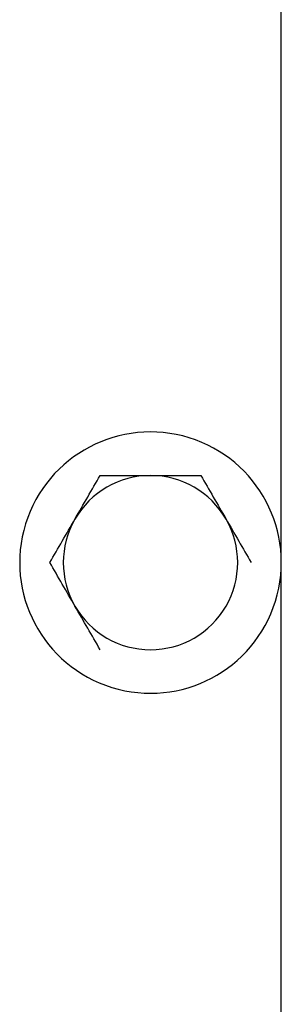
# Model space of a CAD drawing. Header units: inches. Extents: x 0 to 29700, y -16 to 21000.
# Tile 138 of 256: x 9452 to 9497, y 16764 to 16933. Entities that reach past the tile are written whole.
import ezdxf

# ---------------------------------------------------------------- set-up
doc = ezdxf.new("R2010")
doc.units = ezdxf.units.IN
doc.layers.add('254', color=7, linetype='Continuous', true_color=0xffffff)

msp = doc.modelspace()

# ---------------------------------------------------------------- linework, layer by layer
at = {"layer": '254', "color": 2, "linetype": 'Continuous', "lineweight": 25}
msp.add_line((9496.751, 16503.694), (9496.751, 17393.694), dxfattribs=at)
for radius, start, end in [(22.5, 342.80295, 162.80295), (15, 90, 150), (15, 30, 90), (22.5, 162.80295, 342.80295), (15, 150, 210), (15, 330, 30), (15, 210, 270), (15, 270, 330)]:
    msp.add_arc((9474.251, 16839.694), radius, start, end, dxfattribs=at)
for points in [[(9461.26, 16847.194), (9462.73, 16849.74), (9464.177, 16852.246), (9465.59, 16854.694)], [(9465.59, 16854.694), (9468.392, 16854.694), (9471.317, 16854.694), (9474.251, 16854.694)], [(9474.251, 16854.694), (9477.182, 16854.694), (9480.09, 16854.694), (9482.911, 16854.694)], [(9482.911, 16854.694), (9484.328, 16852.24), (9485.766, 16849.749), (9487.241, 16847.194)], [(9456.93, 16839.694), (9458.347, 16842.147), (9459.785, 16844.638), (9461.26, 16847.194)], [(9487.241, 16847.194), (9488.711, 16844.648), (9490.158, 16842.141), (9491.571, 16839.694)], [(9461.26, 16832.194), (9459.79, 16834.74), (9458.343, 16837.246), (9456.93, 16839.694)], [(9465.59, 16824.694), (9464.174, 16827.147), (9462.736, 16829.638), (9461.26, 16832.194)]]:
    msp.add_open_spline(points, degree=3, dxfattribs=at)

doc.saveas('drawing.dxf')
